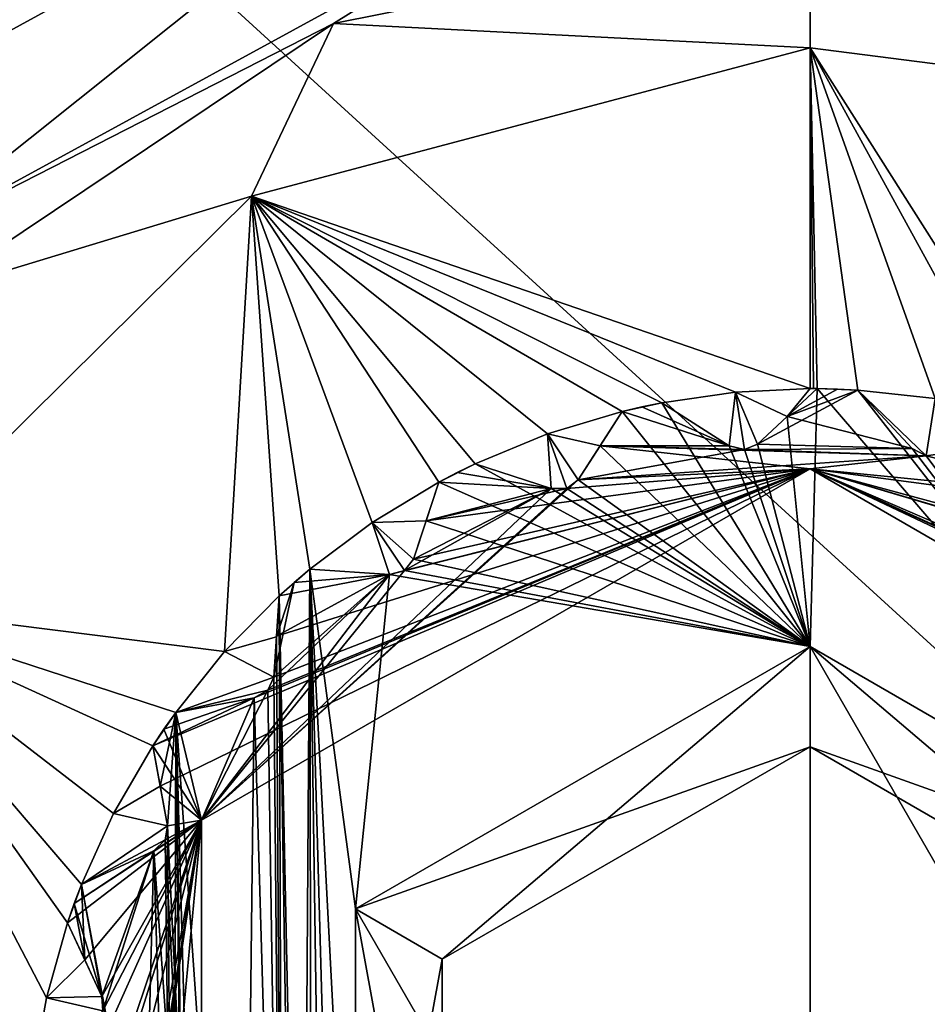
# Model space of a CAD drawing. Header units: metres. Extents: x -205 to 205, y -82 to 82.
# Tile 72 of 256: x -98.44 to -93.92, y -35.67 to -30.76. Entities that reach past the tile are written whole.
import ezdxf

# ---------------------------------------------------------------- set-up
doc = ezdxf.new("R2010")
doc.units = ezdxf.units.M
doc.layers.add('solid_PRT0003', color=7, linetype='CONTINUOUS')

msp = doc.modelspace()

# ---------------------------------------------------------------- linework, layer by layer
at = {"layer": 'solid_PRT0003'}
for points in [[(-200, -75), (-200, 75), (0, 75)], [(0, -75), (-200, -75), (0, 75)], [(-173.501572, -37.4888, 108.5), (-88.490875, 37.499069, 108.5), (-173.490875, 37.5112, 108.5)], [(-173.501572, -37.4888, 108.5), (-88.501579, -37.500927, 108.5), (-88.490875, 37.499069, 108.5)], [(-89.929092, -37.500725, 108.410858), (-172.074066, -37.489002, 108.410858), (-172.063354, 37.510998, 108.410858)], [(-89.918396, 37.499275, 108.410858), (-89.929092, -37.500725, 108.410858), (-172.063354, 37.510998, 108.410858)], [(-99.593285, -31.421883, 6), (-96.035675, -29.474327, 6), (-100.999123, -20.299145, 6)], [(-99.08799, -31.912207, 6.289814), (-96.035675, -29.474327, 6), (-99.593285, -31.421883, 6)], [(-99.08799, -31.912207, 6.289814), (-95.880768, -30.161108, 6.289814), (-96.035675, -29.474327, 6)], [(-99.08799, -31.912207, 6.289814), (-96.874199, -30.781435, 6.991273), (-95.880768, -30.161108, 6.289814)], [(-95.880768, -30.161108, 6.289814), (-96.874199, -30.781435, 6.991273), (-94.500549, -30.308723, 6.991273)], [(-94.500549, -30.308723, 6.991273), (-96.874199, -30.781435, 6.991273), (-94.500633, -30.902225, 75)], [(-94.500549, -30.308723, 6.991273), (-94.500633, -30.902225, 75), (-93.087868, -31.083652, 75)], [(-93.402489, -30.407034, 6.991273), (-94.500549, -30.308723, 6.991273), (-93.087868, -31.083652, 75)], [(-99.08799, -31.912207, 6.289814), (-98.885254, -32.12801, 6.991273), (-96.874199, -30.781435, 6.991273)], [(-96.874199, -30.781435, 6.991273), (-98.885254, -32.12801, 6.991273), (-97.28331, -31.642393, 75)], [(-96.874199, -30.781435, 6.991273), (-97.28331, -31.642393, 75), (-94.500633, -30.902225, 75)], [(-94.500877, -32.600071, 75), (-94.500633, -30.902225, 75), (-97.28331, -31.642393, 75)], [(-94.483475, -32.600113, 75), (-94.500633, -30.902225, 75), (-94.500877, -32.600071, 75)], [(-93.302948, -32.788788, 75), (-93.087868, -31.083652, 75), (-94.500633, -30.902225, 75)], [(-93.49733, -32.731548, 75), (-93.302948, -32.788788, 75), (-94.500633, -30.902225, 75)], [(-93.87735, -32.65033, 75), (-93.49733, -32.731548, 75), (-94.500633, -30.902225, 75)], [(-94.263565, -32.607334, 75), (-93.87735, -32.65033, 75), (-94.500633, -30.902225, 75)], [(-94.466072, -32.600231, 75), (-94.263565, -32.607334, 75), (-94.500633, -30.902225, 75)], [(-94.483475, -32.600113, 75), (-94.466072, -32.600231, 75), (-94.500633, -30.902225, 75)], [(-97.41748, -33.910343, 75), (-97.28331, -31.642393, 75), (-99.330193, -33.668289, 75)], [(-98.885254, -32.12801, 6.991273), (-99.330193, -33.668289, 75), (-97.28331, -31.642393, 75)], [(-97.41748, -33.910343, 75), (-97.145279, -33.633003, 75), (-97.28331, -31.642393, 75)], [(-95.809174, -32.825863, 75), (-95.437035, -32.713959, 75), (-97.28331, -31.642393, 75)], [(-95.23912, -32.670475, 75), (-97.28331, -31.642393, 75), (-95.437035, -32.713959, 75)], [(-96.168327, -32.974243, 75), (-95.809174, -32.825863, 75), (-97.28331, -31.642393, 75)], [(-96.349205, -33.065578, 75), (-96.168327, -32.974243, 75), (-97.28331, -31.642393, 75)], [(-96.681824, -33.266518, 75), (-96.349205, -33.065578, 75), (-97.28331, -31.642393, 75)], [(-96.992798, -33.499554, 75), (-96.681824, -33.266518, 75), (-97.28331, -31.642393, 75)], [(-97.145279, -33.633003, 75), (-96.992798, -33.499554, 75), (-97.28331, -31.642393, 75)], [(-94.871674, -32.617687, 75), (-94.500877, -32.600071, 75), (-97.28331, -31.642393, 75)], [(-95.23912, -32.670475, 75), (-94.871674, -32.617687, 75), (-97.28331, -31.642393, 75)], [(-94.871674, -32.617687, 6), (-94.871674, -32.617687, 75), (-95.23912, -32.670475, 75)], [(-95.23912, -32.670475, 55), (-94.871674, -32.617687, 6), (-95.23912, -32.670475, 75)], [(-94.903763, -32.885014, 6), (-94.871674, -32.617687, 6), (-95.23912, -32.670475, 6)], [(-95.23912, -32.670475, 26), (-95.23912, -32.670475, 6), (-94.871674, -32.617687, 6)], [(-95.23912, -32.670475, 26), (-94.871674, -32.617687, 6), (-95.23912, -32.670475, 55)], [(-94.903763, -32.885014, 6), (-94.828056, -32.903404, 6), (-94.871674, -32.617687, 6)], [(-94.500877, -32.600071, 6), (-94.500877, -32.600071, 75), (-94.871674, -32.617687, 75)], [(-94.500877, -32.600071, 6), (-94.871674, -32.617687, 75), (-94.871674, -32.617687, 6)], [(-94.615303, -32.739353, 6), (-94.500877, -32.600071, 6), (-94.871674, -32.617687, 6)], [(-94.762154, -32.876255, 6), (-94.615303, -32.739353, 6), (-94.871674, -32.617687, 6)], [(-94.828056, -32.903404, 6), (-94.762154, -32.876255, 6), (-94.871674, -32.617687, 6)], [(-94.466072, -32.600231, 55), (-94.762184, -32.876282, 75), (-94.615318, -32.739372, 75)], [(-94.615303, -32.739353, 55), (-94.762184, -32.876282, 75), (-94.466072, -32.600231, 55)], [(-94.762184, -32.876282, 26), (-94.466072, -32.600231, 6), (-94.615303, -32.739353, 6)], [(-94.615318, -32.739372, 26), (-94.466072, -32.600231, 6), (-94.762184, -32.876282, 26)], [(-94.263565, -32.607334, 26), (-94.615318, -32.739372, 26), (-94.762184, -32.876282, 26)], [(-93.992096, -32.898529, 26), (-94.263565, -32.607334, 26), (-94.762184, -32.876282, 26)], [(-94.466072, -32.600231, 75), (-94.615318, -32.739372, 75), (-94.50106, -33.885178, 75)], [(-94.466072, -32.600231, 55), (-94.615318, -32.739372, 75), (-94.466072, -32.600231, 75)], [(-94.466072, -32.600231, 26), (-94.466072, -32.600231, 6), (-94.615318, -32.739372, 26)], [(-94.364769, -32.602467, 26), (-94.466072, -32.600231, 26), (-94.615318, -32.739372, 26)], [(-94.263565, -32.607334, 26), (-94.364769, -32.602467, 26), (-94.615318, -32.739372, 26)], [(-94.615303, -32.739353, 6), (-94.466072, -32.600231, 6), (-94.500877, -32.600071, 6)], [(-94.615303, -32.739353, 55), (-94.466072, -32.600231, 55), (-94.263565, -32.607334, 55)], [(-94.615303, -32.739353, 55), (-94.263565, -32.607334, 55), (-93.992096, -32.898529, 55)], [(-94.466072, -32.600231, 75), (-94.50106, -33.885178, 75), (-92.236679, -35.192966, 75)], [(-94.500877, -32.600071, 75), (-94.483475, -32.600113, 6), (-94.466072, -32.600231, 26)], [(-94.483475, -32.600113, 6), (-94.500877, -32.600071, 75), (-94.500877, -32.600071, 6)], [(-94.500877, -32.600071, 75), (-94.466072, -32.600231, 26), (-94.466072, -32.600231, 55)], [(-94.466072, -32.600231, 55), (-94.483475, -32.600113, 75), (-94.500877, -32.600071, 75)], [(-94.466072, -32.600231, 6), (-94.483475, -32.600113, 6), (-94.500877, -32.600071, 6)], [(-94.466072, -32.600231, 55), (-94.466072, -32.600231, 75), (-94.483475, -32.600113, 75)], [(-94.483475, -32.600113, 6), (-94.466072, -32.600231, 6), (-94.466072, -32.600231, 26)], [(-94.466072, -32.600231, 75), (-92.236679, -35.192966, 75), (-94.263565, -32.607334, 75)], [(-94.466072, -32.600231, 55), (-94.364769, -32.602467, 55), (-94.263565, -32.607334, 55)], [(-94.364769, -32.602467, 26), (-94.364769, -32.602467, 55), (-94.466072, -32.600231, 55)], [(-94.364769, -32.602467, 26), (-94.466072, -32.600231, 55), (-94.466072, -32.600231, 26)], [(-94.263565, -32.607334, 26), (-94.263565, -32.607334, 55), (-94.364769, -32.602467, 55)], [(-94.263565, -32.607334, 26), (-94.364769, -32.602467, 55), (-94.364769, -32.602467, 26)], [(-93.87735, -32.65033, 6), (-93.87735, -32.65033, 75), (-94.263565, -32.607334, 75)], [(-92.236679, -35.192966, 75), (-93.992096, -32.898529, 75), (-94.263565, -32.607334, 75)], [(-93.992096, -32.898529, 55), (-94.263565, -32.607334, 75), (-93.992096, -32.898529, 75)], [(-94.263565, -32.607334, 55), (-93.87735, -32.65033, 6), (-94.263565, -32.607334, 75)], [(-94.263565, -32.607334, 55), (-94.263565, -32.607334, 75), (-93.992096, -32.898529, 55)], [(-93.923347, -32.935173, 6), (-94.263565, -32.607334, 6), (-93.992096, -32.898529, 6)], [(-94.263565, -32.607334, 26), (-93.992096, -32.898529, 6), (-94.263565, -32.607334, 6)], [(-93.992096, -32.898529, 26), (-93.992096, -32.898529, 6), (-94.263565, -32.607334, 26)], [(-93.923347, -32.935173, 6), (-93.87735, -32.65033, 6), (-94.263565, -32.607334, 6)], [(-94.263565, -32.607334, 26), (-94.263565, -32.607334, 6), (-93.87735, -32.65033, 6)], [(-94.263565, -32.607334, 26), (-93.87735, -32.65033, 6), (-94.263565, -32.607334, 55)], [(-93.923347, -32.935173, 6), (-93.852753, -32.925266, 6), (-93.87735, -32.65033, 6)], [(-95.437035, -32.713959, 55), (-95.437035, -32.713959, 75), (-95.809174, -32.825863, 75)], [(-95.437035, -32.713959, 6), (-95.809174, -32.825863, 75), (-95.809174, -32.825863, 6)], [(-95.437035, -32.713959, 26), (-95.809174, -32.825863, 75), (-95.437035, -32.713959, 6)], [(-95.437035, -32.713959, 55), (-95.809174, -32.825863, 75), (-95.437035, -32.713959, 26)], [(-95.546982, -32.885822, 6), (-95.437035, -32.713959, 6), (-95.809174, -32.825863, 6)], [(-95.437035, -32.713959, 55), (-95.65519, -33.054974, 75), (-95.546989, -32.885841, 75)], [(-95.546982, -32.885822, 55), (-95.65519, -33.054974, 75), (-95.437035, -32.713959, 55)], [(-95.65519, -33.054974, 26), (-95.437035, -32.713959, 6), (-95.546982, -32.885822, 6)], [(-95.546989, -32.885841, 26), (-95.437035, -32.713959, 6), (-95.65519, -33.054974, 26)], [(-94.50106, -33.885178, 75), (-95.437035, -32.713959, 75), (-95.546989, -32.885841, 75)], [(-95.437035, -32.713959, 55), (-95.546989, -32.885841, 75), (-95.437035, -32.713959, 75)], [(-95.546989, -32.885841, 26), (-95.437035, -32.713959, 26), (-95.437035, -32.713959, 6)], [(-95.546989, -32.885841, 26), (-94.903763, -32.885014, 26), (-95.437035, -32.713959, 26)], [(-94.903763, -32.885014, 55), (-95.546982, -32.885822, 55), (-95.437035, -32.713959, 55)], [(-95.23912, -32.670475, 75), (-95.437035, -32.713959, 75), (-94.50106, -33.885178, 75)], [(-95.437035, -32.713959, 26), (-95.23912, -32.670475, 26), (-95.338356, -32.690929, 26)], [(-94.903763, -32.885014, 26), (-95.23912, -32.670475, 26), (-95.437035, -32.713959, 26)], [(-95.437035, -32.713959, 55), (-95.437035, -32.713959, 26), (-95.338356, -32.690929, 26)], [(-95.338356, -32.690929, 55), (-95.437035, -32.713959, 55), (-95.338356, -32.690929, 26)], [(-94.903763, -32.885014, 55), (-95.437035, -32.713959, 55), (-95.338356, -32.690929, 55)], [(-95.338356, -32.690929, 55), (-95.23912, -32.670475, 26), (-95.23912, -32.670475, 55)], [(-94.903763, -32.885014, 55), (-95.338356, -32.690929, 55), (-95.23912, -32.670475, 55)], [(-95.338356, -32.690929, 55), (-95.338356, -32.690929, 26), (-95.23912, -32.670475, 26)], [(-94.903763, -32.885014, 75), (-95.23912, -32.670475, 75), (-94.50106, -33.885178, 75)], [(-94.903763, -32.885014, 55), (-95.23912, -32.670475, 75), (-94.903763, -32.885014, 75)], [(-94.903763, -32.885014, 55), (-95.23912, -32.670475, 55), (-95.23912, -32.670475, 75)], [(-95.23912, -32.670475, 26), (-94.903763, -32.885014, 6), (-95.23912, -32.670475, 6)], [(-94.903763, -32.885014, 26), (-94.903763, -32.885014, 6), (-95.23912, -32.670475, 26)], [(-94.762154, -32.876255, 55), (-94.762184, -32.876282, 75), (-94.615303, -32.739353, 55)], [(-94.762184, -32.876282, 26), (-94.615303, -32.739353, 6), (-94.762154, -32.876255, 6)], [(-94.615318, -32.739372, 75), (-94.762184, -32.876282, 75), (-94.50106, -33.885178, 75)], [(-94.762154, -32.876255, 55), (-94.615303, -32.739353, 55), (-93.992096, -32.898529, 55)], [(-95.809174, -32.825863, 6), (-95.809174, -32.825863, 75), (-96.168327, -32.974243, 75)], [(-96.168327, -32.974243, 55), (-95.809174, -32.825863, 6), (-96.168327, -32.974243, 75)], [(-95.790154, -33.09864, 6), (-95.809174, -32.825863, 6), (-96.168327, -32.974243, 6)], [(-96.168327, -32.974243, 26), (-96.168327, -32.974243, 6), (-95.809174, -32.825863, 6)], [(-96.168327, -32.974243, 55), (-96.168327, -32.974243, 26), (-95.809174, -32.825863, 6)], [(-95.655167, -33.054939, 6), (-95.546982, -32.885822, 6), (-95.809174, -32.825863, 6)], [(-95.71225, -33.09763, 6), (-95.655167, -33.054939, 6), (-95.809174, -32.825863, 6)], [(-95.790154, -33.09864, 6), (-95.71225, -33.09763, 6), (-95.809174, -32.825863, 6)], [(-95.655167, -33.054939, 55), (-95.65519, -33.054974, 75), (-95.546982, -32.885822, 55)], [(-95.65519, -33.054974, 26), (-95.546982, -32.885822, 6), (-95.655167, -33.054939, 6)], [(-94.50106, -33.885178, 75), (-95.546989, -32.885841, 75), (-95.65519, -33.054974, 75)], [(-95.546989, -32.885841, 26), (-95.65519, -33.054974, 26), (-94.828056, -32.903408, 26)], [(-95.65519, -33.054974, 26), (-93.92334, -32.935177, 26), (-94.828056, -32.903408, 26)], [(-94.500938, -33.000072, 55), (-95.655167, -33.054939, 55), (-95.546982, -32.885822, 55)], [(-95.546989, -32.885841, 26), (-94.828056, -32.903408, 26), (-94.903763, -32.885014, 26)], [(-94.903763, -32.885014, 55), (-94.828056, -32.903404, 55), (-95.546982, -32.885822, 55)], [(-94.828056, -32.903404, 55), (-93.923347, -32.935173, 55), (-95.546982, -32.885822, 55)], [(-94.500938, -33.000072, 55), (-95.546982, -32.885822, 55), (-93.923347, -32.935173, 55)], [(-94.828056, -32.903408, 75), (-94.903763, -32.885014, 75), (-94.50106, -33.885178, 75)], [(-94.903763, -32.885014, 55), (-94.903763, -32.885014, 75), (-94.828056, -32.903408, 75)], [(-94.903763, -32.885014, 55), (-94.828056, -32.903408, 75), (-94.828056, -32.903404, 55)], [(-94.828056, -32.903408, 26), (-94.828056, -32.903404, 6), (-94.903763, -32.885014, 6)], [(-94.828056, -32.903408, 26), (-94.903763, -32.885014, 6), (-94.903763, -32.885014, 26)], [(-94.828056, -32.903404, 55), (-94.762184, -32.876282, 75), (-94.762154, -32.876255, 55)], [(-94.762184, -32.876282, 26), (-94.762154, -32.876255, 6), (-94.828056, -32.903404, 6)], [(-94.828056, -32.903404, 55), (-94.762154, -32.876255, 55), (-93.992096, -32.898529, 55)], [(-94.762184, -32.876282, 75), (-94.828056, -32.903408, 75), (-94.50106, -33.885178, 75)], [(-94.828056, -32.903404, 55), (-94.828056, -32.903408, 75), (-94.762184, -32.876282, 75)], [(-94.762184, -32.876282, 26), (-94.828056, -32.903404, 6), (-94.828056, -32.903408, 26)], [(-93.992096, -32.898529, 26), (-94.762184, -32.876282, 26), (-94.828056, -32.903408, 26)], [(-94.828056, -32.903404, 55), (-93.992096, -32.898529, 55), (-93.923347, -32.935173, 55)], [(-93.92334, -32.935177, 26), (-93.992096, -32.898529, 26), (-94.828056, -32.903408, 26)], [(-92.236679, -35.192966, 75), (-93.92334, -32.935177, 75), (-93.992096, -32.898529, 75)], [(-93.992096, -32.898529, 55), (-93.992096, -32.898529, 75), (-93.92334, -32.935177, 75)], [(-93.992096, -32.898529, 55), (-93.92334, -32.935177, 75), (-93.923347, -32.935173, 55)], [(-93.92334, -32.935177, 26), (-93.923347, -32.935173, 6), (-93.992096, -32.898529, 6)], [(-93.92334, -32.935177, 26), (-93.992096, -32.898529, 6), (-93.992096, -32.898529, 26)], [(-95.65519, -33.054974, 26), (-94.500938, -33.000072, 26), (-93.92334, -32.935177, 26)], [(-94.500938, -33.000072, 55), (-93.923347, -32.935173, 55), (-93.112427, -33.138348, 55)], [(-93.112427, -33.138348, 26), (-93.92334, -32.935177, 26), (-94.500938, -33.000072, 26)], [(-93.923347, -32.935173, 55), (-93.852791, -32.925285, 75), (-93.852753, -32.925266, 55)], [(-93.852791, -32.925285, 26), (-93.852753, -32.925266, 6), (-93.923347, -32.935173, 6)], [(-93.923347, -32.935173, 55), (-93.852753, -32.925266, 55), (-93.112427, -33.138348, 55)], [(-93.923347, -32.935173, 55), (-93.92334, -32.935177, 75), (-93.852791, -32.925285, 75)], [(-93.852791, -32.925285, 26), (-93.923347, -32.935173, 6), (-93.92334, -32.935177, 26)], [(-92.236679, -35.192966, 75), (-93.852791, -32.925285, 75), (-93.92334, -32.935177, 75)], [(-93.112427, -33.138348, 26), (-93.852791, -32.925285, 26), (-93.92334, -32.935177, 26)], [(-97.737724, -34.581146, 26), (-94.500938, -33.000072, 26), (-97.77523, -34.380573, 26)], [(-97.269402, -34.140221, 26), (-97.77523, -34.380573, 26), (-94.500938, -33.000072, 26)], [(-97.737724, -34.581146, 26), (-97.532372, -34.749832, 26), (-94.500938, -33.000072, 26)], [(-97.532455, -34.749977, 55), (-95.655167, -33.054939, 55), (-94.500938, -33.000072, 55)], [(-97.532372, -34.749832, 26), (-97.532455, -34.749977, 55), (-94.500938, -33.000072, 55)], [(-97.532372, -34.749832, 26), (-94.500938, -33.000072, 55), (-94.500938, -33.000072, 26)], [(-97.201622, -34.101803, 26), (-97.269402, -34.140221, 26), (-94.500938, -33.000072, 26)], [(-97.172165, -34.036934, 26), (-97.201622, -34.101803, 26), (-94.500938, -33.000072, 26)], [(-97.158646, -33.833813, 26), (-97.172165, -34.036934, 26), (-94.500938, -33.000072, 26)], [(-96.595566, -33.525993, 26), (-97.158646, -33.833813, 26), (-94.500938, -33.000072, 26)], [(-96.520363, -33.505642, 26), (-96.595566, -33.525993, 26), (-94.500938, -33.000072, 26)], [(-96.4757, -33.450134, 26), (-96.520363, -33.505642, 26), (-94.500938, -33.000072, 26)], [(-96.412964, -33.259411, 26), (-96.4757, -33.450134, 26), (-94.500938, -33.000072, 26)], [(-95.71225, -33.09763, 26), (-96.412964, -33.259411, 26), (-94.500938, -33.000072, 26)], [(-94.50106, -33.885178, 75), (-96.168327, -32.974243, 75), (-96.349205, -33.065578, 75)], [(-96.349205, -33.065578, 26), (-96.168327, -32.974243, 26), (-96.259361, -33.018738, 26)], [(-95.790154, -33.09864, 26), (-96.168327, -32.974243, 26), (-96.349205, -33.065578, 26)], [(-96.259361, -33.018738, 55), (-96.259361, -33.018738, 26), (-96.168327, -32.974243, 26)], [(-96.168327, -32.974243, 55), (-96.259361, -33.018738, 55), (-96.168327, -32.974243, 26)], [(-95.790154, -33.09864, 55), (-96.259361, -33.018738, 55), (-96.168327, -32.974243, 55)], [(-94.50106, -33.885178, 75), (-95.790154, -33.09864, 75), (-96.168327, -32.974243, 75)], [(-95.790154, -33.09864, 55), (-96.168327, -32.974243, 75), (-95.790154, -33.09864, 75)], [(-95.790154, -33.09864, 55), (-96.168327, -32.974243, 55), (-96.168327, -32.974243, 75)], [(-96.168327, -32.974243, 26), (-95.790154, -33.09864, 6), (-96.168327, -32.974243, 6)], [(-95.790154, -33.09864, 26), (-95.790154, -33.09864, 6), (-96.168327, -32.974243, 26)], [(-95.65519, -33.054974, 26), (-95.71225, -33.09763, 26), (-94.500938, -33.000072, 26)], [(-94.500938, -33.000072, 55), (-91.581444, -34.338203, 55), (-91.087227, -34.615082, 55)], [(-91.470001, -34.750698, 55), (-94.500938, -33.000072, 55), (-91.087227, -34.615082, 55)], [(-94.500938, -33.000072, 55), (-91.639687, -34.297104, 55), (-91.581444, -34.338203, 55)], [(-94.500938, -33.000072, 55), (-91.664719, -34.223328, 55), (-91.639687, -34.297104, 55)], [(-94.500938, -33.000072, 55), (-92.210815, -33.679951, 55), (-91.664719, -34.223328, 55)], [(-94.500938, -33.000072, 55), (-92.277451, -33.654625, 55), (-92.210815, -33.679951, 55)], [(-94.500938, -33.000072, 55), (-92.320038, -33.589394, 55), (-92.277451, -33.654625, 55)], [(-94.500938, -33.000072, 55), (-93.054947, -33.190937, 55), (-92.320038, -33.589394, 55)], [(-94.500938, -33.000072, 55), (-93.112427, -33.138348, 55), (-93.054947, -33.190937, 55)], [(-94.500938, -33.000072, 26), (-94.500938, -33.000072, 55), (-91.470001, -34.750698, 55)], [(-91.469917, -34.750843, 26), (-94.500938, -33.000072, 26), (-91.470001, -34.750698, 55)], [(-93.112427, -33.138348, 26), (-94.500938, -33.000072, 26), (-91.469917, -34.750843, 26)], [(-97.532455, -34.749977, 55), (-95.71225, -33.09763, 55), (-95.655167, -33.054939, 55)], [(-96.349205, -33.065578, 55), (-96.349205, -33.065578, 26), (-96.259361, -33.018738, 26)], [(-96.259361, -33.018738, 55), (-96.349205, -33.065578, 55), (-96.259361, -33.018738, 26)], [(-95.790154, -33.09864, 55), (-96.349205, -33.065578, 55), (-96.259361, -33.018738, 55)], [(-95.71225, -33.09763, 55), (-95.65519, -33.054974, 75), (-95.655167, -33.054939, 55)], [(-95.65519, -33.054974, 26), (-95.655167, -33.054939, 6), (-95.71225, -33.09763, 6)], [(-94.50106, -33.885178, 75), (-95.65519, -33.054974, 75), (-95.71225, -33.09763, 75)], [(-95.71225, -33.09763, 55), (-95.71225, -33.09763, 75), (-95.65519, -33.054974, 75)], [(-95.65519, -33.054974, 26), (-95.71225, -33.09763, 6), (-95.71225, -33.09763, 26)], [(-97.532455, -34.749977, 55), (-95.790154, -33.09864, 55), (-95.71225, -33.09763, 55)], [(-97.532455, -34.749977, 55), (-96.520363, -33.505642, 55), (-95.790154, -33.09864, 55)], [(-96.349205, -33.065578, 55), (-96.349205, -33.065578, 75), (-96.681824, -33.266518, 75)], [(-96.349205, -33.065578, 6), (-96.681824, -33.266518, 75), (-96.681824, -33.266518, 6)], [(-96.349205, -33.065578, 26), (-96.681824, -33.266518, 75), (-96.349205, -33.065578, 6)], [(-96.349205, -33.065578, 55), (-96.681824, -33.266518, 75), (-96.349205, -33.065578, 26)], [(-96.412956, -33.259388, 6), (-96.349205, -33.065578, 6), (-96.681824, -33.266518, 6)], [(-96.520363, -33.505642, 55), (-96.475693, -33.450096, 55), (-95.790154, -33.09864, 55)], [(-96.349205, -33.065578, 55), (-96.4757, -33.450134, 75), (-96.412964, -33.259411, 75)], [(-96.412956, -33.259388, 55), (-96.4757, -33.450134, 75), (-96.349205, -33.065578, 55)], [(-96.4757, -33.450134, 26), (-96.349205, -33.065578, 6), (-96.412956, -33.259388, 6)], [(-96.412964, -33.259411, 26), (-96.349205, -33.065578, 6), (-96.4757, -33.450134, 26)], [(-96.475693, -33.450096, 55), (-96.412956, -33.259388, 55), (-95.790154, -33.09864, 55)], [(-94.50106, -33.885178, 75), (-96.349205, -33.065578, 75), (-96.412964, -33.259411, 75)], [(-96.349205, -33.065578, 55), (-96.412964, -33.259411, 75), (-96.349205, -33.065578, 75)], [(-96.412964, -33.259411, 26), (-96.349205, -33.065578, 26), (-96.349205, -33.065578, 6)], [(-95.790154, -33.09864, 26), (-96.349205, -33.065578, 26), (-96.412964, -33.259411, 26)], [(-95.71225, -33.09763, 26), (-95.790154, -33.09864, 26), (-96.412964, -33.259411, 26)], [(-96.412956, -33.259388, 55), (-96.349205, -33.065578, 55), (-95.790154, -33.09864, 55)], [(-94.50106, -33.885178, 75), (-95.71225, -33.09763, 75), (-95.790154, -33.09864, 75)], [(-95.790154, -33.09864, 55), (-95.790154, -33.09864, 75), (-95.71225, -33.09763, 75)], [(-95.790154, -33.09864, 55), (-95.71225, -33.09763, 75), (-95.71225, -33.09763, 55)], [(-95.71225, -33.09763, 26), (-95.71225, -33.09763, 6), (-95.790154, -33.09864, 6)], [(-95.71225, -33.09763, 26), (-95.790154, -33.09864, 6), (-95.790154, -33.09864, 26)], [(-96.681824, -33.266518, 6), (-96.681824, -33.266518, 75), (-96.992798, -33.499554, 75)], [(-96.992798, -33.499554, 55), (-96.681824, -33.266518, 6), (-96.992798, -33.499554, 75)], [(-96.595566, -33.525993, 6), (-96.681824, -33.266518, 6), (-96.992798, -33.499554, 6)], [(-96.992798, -33.499554, 26), (-96.992798, -33.499554, 6), (-96.681824, -33.266518, 6)], [(-96.992798, -33.499554, 55), (-96.992798, -33.499554, 26), (-96.681824, -33.266518, 6)], [(-96.475693, -33.450096, 6), (-96.412956, -33.259388, 6), (-96.681824, -33.266518, 6)], [(-96.520363, -33.505642, 6), (-96.475693, -33.450096, 6), (-96.681824, -33.266518, 6)], [(-96.595566, -33.525993, 6), (-96.520363, -33.505642, 6), (-96.681824, -33.266518, 6)], [(-96.475693, -33.450096, 55), (-96.4757, -33.450134, 75), (-96.412956, -33.259388, 55)], [(-96.4757, -33.450134, 26), (-96.412956, -33.259388, 6), (-96.475693, -33.450096, 6)], [(-94.50106, -33.885178, 75), (-96.412964, -33.259411, 75), (-96.4757, -33.450134, 75)], [(-96.520363, -33.505642, 55), (-96.4757, -33.450134, 75), (-96.475693, -33.450096, 55)], [(-96.4757, -33.450134, 26), (-96.475693, -33.450096, 6), (-96.520363, -33.505642, 6)], [(-94.50106, -33.885178, 75), (-96.4757, -33.450134, 75), (-96.520363, -33.505642, 75)], [(-96.520363, -33.505642, 55), (-96.520363, -33.505642, 75), (-96.4757, -33.450134, 75)], [(-96.4757, -33.450134, 26), (-96.520363, -33.505642, 6), (-96.520363, -33.505642, 26)], [(-97.030434, -39.114395, 75), (-96.992798, -33.499554, 75), (-97.145279, -33.633003, 75)], [(-97.069908, -33.565289, 55), (-97.069908, -33.565289, 26), (-96.992798, -33.499554, 26)], [(-96.595566, -33.525993, 26), (-96.992798, -33.499554, 26), (-97.069908, -33.565289, 26)], [(-96.992798, -33.499554, 55), (-97.069908, -33.565289, 55), (-96.992798, -33.499554, 26)], [(-96.595566, -33.525993, 55), (-97.069908, -33.565289, 55), (-96.992798, -33.499554, 55)], [(-97.030434, -39.114395, 75), (-96.981972, -39.509548, 75), (-96.992798, -33.499554, 75)], [(-96.981972, -39.509548, 75), (-96.888588, -40.722324, 75), (-96.992798, -33.499554, 75)], [(-96.822311, -39.634323, 75), (-96.992798, -33.499554, 75), (-96.888588, -40.722324, 75)], [(-96.765823, -35.192318, 75), (-96.595566, -33.525993, 75), (-96.992798, -33.499554, 75)], [(-96.595566, -33.525993, 55), (-96.992798, -33.499554, 75), (-96.595566, -33.525993, 75)], [(-96.766197, -37.807178, 75), (-96.992798, -33.499554, 75), (-96.822311, -39.634323, 75)], [(-96.766197, -37.807178, 75), (-96.765823, -35.192318, 75), (-96.992798, -33.499554, 75)], [(-96.595566, -33.525993, 55), (-96.992798, -33.499554, 55), (-96.992798, -33.499554, 75)], [(-96.992798, -33.499554, 26), (-96.595566, -33.525993, 6), (-96.992798, -33.499554, 6)], [(-96.595566, -33.525993, 26), (-96.595566, -33.525993, 6), (-96.992798, -33.499554, 26)], [(-97.532455, -34.749977, 55), (-96.595566, -33.525993, 55), (-96.520363, -33.505642, 55)], [(-97.532455, -34.749977, 55), (-97.201622, -34.101807, 55), (-96.595566, -33.525993, 55)], [(-97.201622, -34.101807, 55), (-97.172165, -34.036896, 55), (-96.595566, -33.525993, 55)], [(-97.172165, -34.036896, 55), (-97.069908, -33.565289, 55), (-96.595566, -33.525993, 55)], [(-96.595566, -33.525993, 26), (-97.145279, -33.633003, 26), (-97.158646, -33.833813, 26)], [(-96.595566, -33.525993, 26), (-97.069908, -33.565289, 26), (-97.145279, -33.633003, 26)], [(-96.765823, -35.192318, 75), (-94.50106, -33.885178, 75), (-96.595566, -33.525993, 75)], [(-94.50106, -33.885178, 75), (-96.520363, -33.505642, 75), (-96.595566, -33.525993, 75)], [(-96.595566, -33.525993, 55), (-96.595566, -33.525993, 75), (-96.520363, -33.505642, 75)], [(-96.595566, -33.525993, 55), (-96.520363, -33.505642, 75), (-96.520363, -33.505642, 55)], [(-96.520363, -33.505642, 26), (-96.520363, -33.505642, 6), (-96.595566, -33.525993, 6)], [(-96.520363, -33.505642, 26), (-96.595566, -33.525993, 6), (-96.595566, -33.525993, 26)], [(-97.172165, -34.036896, 55), (-97.158829, -33.836575, 55), (-97.069908, -33.565289, 55)], [(-97.158829, -33.836575, 55), (-97.145279, -33.633003, 55), (-97.069908, -33.565289, 55)], [(-97.145279, -33.633003, 55), (-97.145279, -33.633003, 26), (-97.069908, -33.565289, 26)], [(-97.069908, -33.565289, 55), (-97.145279, -33.633003, 55), (-97.069908, -33.565289, 26)], [(-97.145279, -33.633003, 55), (-97.145279, -33.633003, 75), (-97.41748, -33.910343, 75)], [(-97.145279, -33.633003, 6), (-97.41748, -33.910343, 75), (-97.41748, -33.910343, 6)], [(-97.145279, -33.633003, 26), (-97.41748, -33.910343, 75), (-97.145279, -33.633003, 6)], [(-97.145279, -33.633003, 55), (-97.41748, -33.910343, 75), (-97.145279, -33.633003, 26)], [(-97.158829, -33.836575, 6), (-97.145279, -33.633003, 6), (-97.41748, -33.910343, 6)], [(-97.145279, -33.633003, 55), (-97.172165, -34.036934, 75), (-97.158646, -33.833813, 75)], [(-97.158829, -33.836575, 55), (-97.172165, -34.036934, 75), (-97.145279, -33.633003, 55)], [(-97.172165, -34.036934, 26), (-97.145279, -33.633003, 6), (-97.158829, -33.836575, 6)], [(-97.158646, -33.833813, 26), (-97.145279, -33.633003, 6), (-97.172165, -34.036934, 26)], [(-97.127411, -39.010872, 75), (-97.145279, -33.633003, 75), (-97.158646, -33.833813, 75)], [(-97.145279, -33.633003, 55), (-97.158646, -33.833813, 75), (-97.145279, -33.633003, 75)], [(-97.158646, -33.833813, 26), (-97.145279, -33.633003, 26), (-97.145279, -33.633003, 6)], [(-97.064514, -39.044338, 75), (-97.030434, -39.114395, 75), (-97.145279, -33.633003, 75)], [(-97.127411, -39.010872, 75), (-97.064514, -39.044338, 75), (-97.145279, -33.633003, 75)], [(-98.399925, -36.60841, 75), (-99.330193, -33.668289, 75), (-99.259232, -39.734886, 75)], [(-97.660728, -34.213398, 75), (-97.41748, -33.910343, 75), (-99.330193, -33.668289, 75)], [(-97.77523, -34.380573, 75), (-97.660728, -34.213398, 75), (-99.330193, -33.668289, 75)], [(-97.969902, -34.716896, 75), (-97.77523, -34.380573, 75), (-99.330193, -33.668289, 75)], [(-98.130142, -35.070919, 75), (-97.969902, -34.716896, 75), (-99.330193, -33.668289, 75)], [(-98.199478, -35.261322, 75), (-98.130142, -35.070919, 75), (-99.330193, -33.668289, 75)], [(-98.30439, -35.63549, 75), (-98.199478, -35.261322, 75), (-99.330193, -33.668289, 75)], [(-98.371559, -36.018242, 75), (-98.30439, -35.63549, 75), (-99.330193, -33.668289, 75)], [(-98.391357, -36.219906, 75), (-98.371559, -36.018242, 75), (-99.330193, -33.668289, 75)], [(-98.399925, -36.60841, 75), (-98.391357, -36.219906, 75), (-99.330193, -33.668289, 75)], [(-97.172165, -34.036896, 6), (-97.158829, -33.836575, 6), (-97.41748, -33.910343, 6)], [(-97.127411, -39.010872, 75), (-97.158646, -33.833813, 75), (-97.172165, -34.036934, 75)], [(-97.172165, -34.036896, 55), (-97.172165, -34.036934, 75), (-97.158829, -33.836575, 55)], [(-97.172165, -34.036934, 26), (-97.158829, -33.836575, 6), (-97.172165, -34.036896, 6)], [(-94.501137, -34.385071, 74.500084), (-94.50106, -33.885178, 75), (-96.765823, -35.192318, 75)], [(-96.765823, -35.192318, 6), (-94.501808, -39.114967, 6), (-94.50106, -33.885178, 6)], [(-96.332924, -35.442307, 6.499915), (-96.765823, -35.192318, 6), (-94.50106, -33.885178, 6)], [(-94.501137, -34.385071, 6.499915), (-96.332924, -35.442307, 6.499915), (-94.50106, -33.885178, 6)], [(-94.501808, -39.114967, 6), (-92.237053, -37.807827, 6), (-94.50106, -33.885178, 6)], [(-92.66964, -35.442829, 74.500084), (-94.50106, -33.885178, 75), (-94.501137, -34.385071, 74.500084)], [(-94.501137, -34.385071, 6.499915), (-94.50106, -33.885178, 6), (-92.236679, -35.192966, 6)], [(-92.66964, -35.442829, 74.500084), (-92.236679, -35.192966, 75), (-94.50106, -33.885178, 75)], [(-92.237053, -37.807827, 6), (-92.236679, -35.192966, 6), (-94.50106, -33.885178, 6)], [(-97.41748, -33.910343, 6), (-97.41748, -33.910343, 75), (-97.660728, -34.213398, 75)], [(-97.660728, -34.213398, 55), (-97.41748, -33.910343, 6), (-97.660728, -34.213398, 75)], [(-97.172165, -34.036896, 6), (-97.41748, -33.910343, 6), (-97.660728, -34.213398, 6)], [(-97.660728, -34.213398, 26), (-97.660728, -34.213398, 6), (-97.41748, -33.910343, 6)], [(-97.660728, -34.213398, 55), (-97.660728, -34.213398, 26), (-97.41748, -33.910343, 6)], [(-97.201622, -34.101807, 6), (-97.172165, -34.036896, 6), (-97.660728, -34.213398, 6)], [(-97.201622, -34.101807, 55), (-97.172165, -34.036934, 75), (-97.172165, -34.036896, 55)], [(-97.172165, -34.036934, 26), (-97.172165, -34.036896, 6), (-97.201622, -34.101807, 6)], [(-97.127411, -39.010872, 75), (-97.172165, -34.036934, 75), (-97.201622, -34.101803, 75)], [(-97.201622, -34.101807, 55), (-97.201622, -34.101803, 75), (-97.172165, -34.036934, 75)], [(-97.172165, -34.036934, 26), (-97.201622, -34.101807, 6), (-97.201622, -34.101803, 26)], [(-97.269402, -34.140221, 6), (-97.201622, -34.101807, 6), (-97.660728, -34.213398, 6)], [(-97.532455, -34.749977, 55), (-97.269402, -34.140221, 55), (-97.201622, -34.101807, 55)], [(-97.127411, -39.010872, 75), (-97.201622, -34.101803, 75), (-97.269402, -34.140221, 75)], [(-97.269402, -34.140221, 55), (-97.269402, -34.140221, 75), (-97.201622, -34.101803, 75)], [(-97.269402, -34.140221, 55), (-97.201622, -34.101803, 75), (-97.201622, -34.101807, 55)], [(-97.201622, -34.101803, 26), (-97.201622, -34.101807, 6), (-97.269402, -34.140221, 6)], [(-97.201622, -34.101803, 26), (-97.269402, -34.140221, 6), (-97.269402, -34.140221, 26)], [(-97.269402, -34.140221, 26), (-97.719063, -34.296242, 26), (-97.77523, -34.380573, 26)], [(-97.269402, -34.140221, 26), (-97.660728, -34.213398, 26), (-97.719063, -34.296242, 26)], [(-97.326515, -38.984985, 75), (-97.269402, -34.140221, 75), (-97.660728, -34.213398, 75)], [(-97.269402, -34.140221, 55), (-97.660728, -34.213398, 75), (-97.269402, -34.140221, 75)], [(-97.269402, -34.140221, 55), (-97.660728, -34.213398, 55), (-97.660728, -34.213398, 75)], [(-97.660728, -34.213398, 26), (-97.269402, -34.140221, 6), (-97.660728, -34.213398, 6)], [(-97.269402, -34.140221, 26), (-97.269402, -34.140221, 6), (-97.660728, -34.213398, 26)], [(-97.532455, -34.749977, 55), (-97.660728, -34.213398, 55), (-97.269402, -34.140221, 55)], [(-97.326515, -38.984985, 75), (-97.127411, -39.010872, 75), (-97.269402, -34.140221, 75)], [(-97.737724, -34.581146, 75), (-97.660728, -34.213398, 75), (-97.77523, -34.380573, 75)], [(-97.737724, -34.581146, 75), (-97.700821, -34.778503, 75), (-97.660728, -34.213398, 75)], [(-97.719063, -34.296242, 55), (-97.719063, -34.296242, 26), (-97.660728, -34.213398, 26)], [(-97.660728, -34.213398, 55), (-97.719063, -34.296242, 55), (-97.660728, -34.213398, 26)], [(-97.532455, -34.749977, 55), (-97.719063, -34.296242, 55), (-97.660728, -34.213398, 55)], [(-97.669319, -38.278938, 75), (-97.660728, -34.213398, 75), (-97.700821, -34.778503, 75)], [(-97.669319, -38.278938, 75), (-97.61673, -38.326992, 75), (-97.660728, -34.213398, 75)], [(-97.61673, -38.326992, 75), (-97.601135, -38.403328, 75), (-97.660728, -34.213398, 75)], [(-97.528854, -38.958675, 75), (-97.660728, -34.213398, 75), (-97.601135, -38.403328, 75)], [(-97.326515, -38.984985, 75), (-97.660728, -34.213398, 75), (-97.528854, -38.958675, 75)], [(-97.77523, -34.380573, 55), (-97.77523, -34.380573, 26), (-97.719063, -34.296242, 26)], [(-97.719063, -34.296242, 55), (-97.77523, -34.380573, 55), (-97.719063, -34.296242, 26)], [(-97.532455, -34.749977, 55), (-97.77523, -34.380573, 55), (-97.719063, -34.296242, 55)], [(-97.77523, -34.380573, 55), (-97.77523, -34.380573, 75), (-97.969902, -34.716896, 75)], [(-97.77523, -34.380573, 6), (-97.969902, -34.716896, 75), (-97.969902, -34.716896, 6)], [(-97.77523, -34.380573, 26), (-97.969902, -34.716896, 75), (-97.77523, -34.380573, 6)], [(-97.77523, -34.380573, 55), (-97.969902, -34.716896, 75), (-97.77523, -34.380573, 26)], [(-97.737724, -34.581123, 6), (-97.77523, -34.380573, 6), (-97.969902, -34.716896, 6)], [(-97.77523, -34.380573, 55), (-97.737724, -34.581146, 75), (-97.77523, -34.380573, 75)], [(-97.77523, -34.380573, 55), (-97.700821, -34.778503, 75), (-97.737724, -34.581146, 75)], [(-97.737724, -34.581123, 55), (-97.700821, -34.778503, 75), (-97.77523, -34.380573, 55)], [(-97.700821, -34.778503, 26), (-97.77523, -34.380573, 6), (-97.737724, -34.581123, 6)], [(-97.737724, -34.581146, 26), (-97.77523, -34.380573, 26), (-97.77523, -34.380573, 6)], [(-97.737724, -34.581146, 26), (-97.77523, -34.380573, 6), (-97.700821, -34.778503, 26)], [(-97.532455, -34.749977, 55), (-97.737724, -34.581123, 55), (-97.77523, -34.380573, 55)], [(-96.332924, -35.442307, 74.500084), (-94.501137, -34.385071, 74.500084), (-96.765823, -35.192318, 75)], [(-96.332924, -35.442307, 74.500084), (-96.332924, -35.442307, 6.499915), (-94.501137, -34.385071, 6.499915)], [(-96.332924, -35.442307, 74.500084), (-94.501137, -34.385071, 6.499915), (-94.501137, -34.385071, 74.500084)], [(-92.66964, -35.442829, 6.499915), (-94.501137, -34.385071, 6.499915), (-92.236679, -35.192966, 6)], [(-94.501137, -34.385071, 74.500084), (-94.501137, -34.385071, 6.499915), (-92.66964, -35.442829, 6.499915)], [(-92.66964, -35.442829, 74.500084), (-94.501137, -34.385071, 74.500084), (-92.66964, -35.442829, 6.499915)], [(-97.700829, -34.778465, 6), (-97.737724, -34.581123, 6), (-97.969902, -34.716896, 6)], [(-97.700829, -34.778465, 55), (-97.700821, -34.778503, 75), (-97.737724, -34.581123, 55)], [(-97.700821, -34.778503, 26), (-97.737724, -34.581123, 6), (-97.700829, -34.778465, 6)], [(-97.532455, -34.749977, 55), (-97.700829, -34.778465, 55), (-97.737724, -34.581123, 55)], [(-97.737724, -34.581146, 26), (-97.700821, -34.778503, 26), (-97.532372, -34.749832, 26)], [(-97.969902, -34.716896, 6), (-97.969902, -34.716896, 75), (-98.130142, -35.070919, 75)], [(-98.130142, -35.070919, 55), (-97.969902, -34.716896, 6), (-98.130142, -35.070919, 75)], [(-97.700829, -34.778465, 6), (-97.969902, -34.716896, 6), (-98.130142, -35.070919, 6)], [(-98.130142, -35.070919, 26), (-98.130142, -35.070919, 6), (-97.969902, -34.716896, 6)], [(-98.130142, -35.070919, 55), (-98.130142, -35.070919, 26), (-97.969902, -34.716896, 6)], [(-98.261864, -36.377598, 26), (-98.134445, -36.532764, 26), (-97.532372, -34.749832, 26)], [(-98.022995, -35.699276, 26), (-98.261864, -36.377598, 26), (-97.532372, -34.749832, 26)], [(-97.532372, -34.749832, 26), (-98.166046, -35.165672, 26), (-98.199478, -35.261322, 26)], [(-98.113266, -35.446262, 26), (-97.532372, -34.749832, 26), (-98.199478, -35.261322, 26)], [(-98.174187, -37.316628, 26), (-98.012184, -37.43523, 26), (-97.532372, -34.749832, 26)], [(-98.134621, -36.674614, 26), (-98.174187, -37.316628, 26), (-97.532372, -34.749832, 26)], [(-97.76931, -34.902721, 26), (-98.166046, -35.165672, 26), (-97.532372, -34.749832, 26)], [(-98.111511, -36.600212, 26), (-98.134621, -36.674614, 26), (-97.532372, -34.749832, 26)], [(-98.134445, -36.532764, 26), (-98.111511, -36.600212, 26), (-97.532372, -34.749832, 26)], [(-98.113266, -35.446262, 26), (-98.028442, -35.628242, 26), (-97.532372, -34.749832, 26)], [(-97.855728, -38.20435, 26), (-97.532372, -34.749832, 26), (-98.045174, -38.128544, 26)], [(-97.977074, -37.57267, 26), (-98.045174, -38.128544, 26), (-97.532372, -34.749832, 26)], [(-98.028442, -35.628242, 26), (-98.022995, -35.699276, 26), (-97.532372, -34.749832, 26)], [(-98.012184, -37.43523, 26), (-97.97319, -37.494854, 26), (-97.532372, -34.749832, 26)], [(-97.97319, -37.494854, 26), (-97.977074, -37.57267, 26), (-97.532372, -34.749832, 26)], [(-97.855728, -38.20435, 26), (-97.532959, -38.249302, 26), (-97.532372, -34.749832, 26)], [(-97.713211, -34.84866, 26), (-97.76931, -34.902721, 26), (-97.532372, -34.749832, 26)], [(-97.700821, -34.778503, 26), (-97.713211, -34.84866, 26), (-97.532372, -34.749832, 26)], [(-97.532455, -34.749977, 55), (-97.532875, -38.249447, 55), (-97.700829, -34.778465, 55)], [(-97.532372, -34.749832, 26), (-97.532959, -38.249302, 26), (-97.532455, -34.749977, 55)], [(-97.532959, -38.249302, 26), (-97.532875, -38.249447, 55), (-97.532455, -34.749977, 55)], [(-97.713219, -34.84866, 6), (-97.700829, -34.778465, 6), (-98.130142, -35.070919, 6)], [(-97.713219, -34.84866, 55), (-97.700821, -34.778503, 75), (-97.700829, -34.778465, 55)], [(-97.700821, -34.778503, 26), (-97.700829, -34.778465, 6), (-97.713219, -34.84866, 6)], [(-97.532875, -38.249447, 55), (-97.713219, -34.84866, 55), (-97.700829, -34.778465, 55)], [(-97.713219, -34.84866, 55), (-97.713211, -34.84866, 75), (-97.700821, -34.778503, 75)], [(-97.700821, -34.778503, 26), (-97.713219, -34.84866, 6), (-97.713211, -34.84866, 26)], [(-97.669319, -38.278938, 75), (-97.700821, -34.778503, 75), (-97.713211, -34.84866, 75)], [(-97.76931, -34.902721, 6), (-97.713219, -34.84866, 6), (-98.130142, -35.070919, 6)], [(-97.669319, -38.278938, 75), (-97.713211, -34.84866, 75), (-97.76931, -34.902721, 75)], [(-97.76931, -34.902721, 55), (-97.76931, -34.902721, 75), (-97.713211, -34.84866, 75)], [(-97.76931, -34.902721, 55), (-97.713211, -34.84866, 75), (-97.713219, -34.84866, 55)], [(-97.713211, -34.84866, 26), (-97.713219, -34.84866, 6), (-97.76931, -34.902721, 6)], [(-97.713211, -34.84866, 26), (-97.76931, -34.902721, 6), (-97.76931, -34.902721, 26)], [(-97.532875, -38.249447, 55), (-97.76931, -34.902721, 55), (-97.713219, -34.84866, 55)], [(-97.76931, -34.902721, 26), (-98.130142, -35.070919, 26), (-98.166046, -35.165672, 26)], [(-98.028442, -35.628242, 75), (-97.76931, -34.902721, 75), (-98.130142, -35.070919, 75)], [(-97.76931, -34.902721, 55), (-98.130142, -35.070919, 75), (-97.76931, -34.902721, 75)], [(-97.76931, -34.902721, 55), (-98.130142, -35.070919, 55), (-98.130142, -35.070919, 75)], [(-98.130142, -35.070919, 26), (-97.76931, -34.902721, 6), (-98.130142, -35.070919, 6)], [(-97.76931, -34.902721, 26), (-97.76931, -34.902721, 6), (-98.130142, -35.070919, 26)], [(-97.532875, -38.249447, 55), (-98.130142, -35.070919, 55), (-97.76931, -34.902721, 55)], [(-98.028442, -35.628242, 75), (-98.022995, -35.699276, 75), (-97.76931, -34.902721, 75)], [(-97.855728, -38.20435, 75), (-97.76931, -34.902721, 75), (-98.022995, -35.699276, 75)], [(-97.855728, -38.20435, 75), (-97.669319, -38.278938, 75), (-97.76931, -34.902721, 75)], [(-98.113266, -35.446262, 75), (-98.130142, -35.070919, 75), (-98.199478, -35.261322, 75)], [(-98.166046, -35.165672, 55), (-98.166046, -35.165672, 26), (-98.130142, -35.070919, 26)], [(-98.130142, -35.070919, 55), (-98.166046, -35.165672, 55), (-98.130142, -35.070919, 26)], [(-98.028458, -35.628208, 55), (-98.166046, -35.165672, 55), (-98.130142, -35.070919, 55)], [(-98.113266, -35.446262, 75), (-98.028442, -35.628242, 75), (-98.130142, -35.070919, 75)], [(-97.532875, -38.249447, 55), (-98.028458, -35.628208, 55), (-98.130142, -35.070919, 55)], [(-98.199478, -35.261322, 55), (-98.199478, -35.261322, 26), (-98.166046, -35.165672, 26)], [(-98.166046, -35.165672, 55), (-98.199478, -35.261322, 55), (-98.166046, -35.165672, 26)], [(-98.113281, -35.446243, 55), (-98.199478, -35.261322, 55), (-98.166046, -35.165672, 55)], [(-98.028458, -35.628208, 55), (-98.113281, -35.446243, 55), (-98.166046, -35.165672, 55)], [(-96.332924, -35.442307, 74.500084), (-96.765823, -35.192318, 75), (-96.766197, -37.807178, 75)], [(-96.765823, -35.192318, 6), (-96.766197, -37.807178, 6), (-94.501808, -39.114967, 6)], [(-96.333229, -37.557316, 6.499915), (-96.766197, -37.807178, 6), (-96.765823, -35.192318, 6)], [(-96.332924, -35.442307, 6.499915), (-96.333229, -37.557316, 6.499915), (-96.765823, -35.192318, 6)], [(-98.199478, -35.261322, 55), (-98.199478, -35.261322, 75), (-98.30439, -35.63549, 75)], [(-98.199478, -35.261322, 6), (-98.30439, -35.63549, 75), (-98.30439, -35.63549, 6)], [(-98.199478, -35.261322, 26), (-98.30439, -35.63549, 75), (-98.199478, -35.261322, 6)], [(-98.199478, -35.261322, 55), (-98.30439, -35.63549, 75), (-98.199478, -35.261322, 26)], [(-98.113281, -35.446243, 6), (-98.199478, -35.261322, 6), (-98.30439, -35.63549, 6)], [(-98.199478, -35.261322, 55), (-98.113266, -35.446262, 75), (-98.199478, -35.261322, 75)], [(-98.199478, -35.261322, 55), (-98.028442, -35.628242, 75), (-98.113266, -35.446262, 75)], [(-98.113281, -35.446243, 55), (-98.028442, -35.628242, 75), (-98.199478, -35.261322, 55)], [(-98.028442, -35.628242, 26), (-98.199478, -35.261322, 6), (-98.113281, -35.446243, 6)], [(-98.113266, -35.446262, 26), (-98.199478, -35.261322, 26), (-98.199478, -35.261322, 6)], [(-98.113266, -35.446262, 26), (-98.199478, -35.261322, 6), (-98.028442, -35.628242, 26)], [(-98.028458, -35.628208, 6), (-98.113281, -35.446243, 6), (-98.30439, -35.63549, 6)], [(-98.028458, -35.628208, 55), (-98.028442, -35.628242, 75), (-98.113281, -35.446243, 55)], [(-98.028442, -35.628242, 26), (-98.113281, -35.446243, 6), (-98.028458, -35.628208, 6)], [(-96.332924, -35.442307, 74.500084), (-96.766197, -37.807178, 75), (-96.333229, -37.557316, 74.500084)], [(-96.333229, -37.557316, 74.500084), (-96.333229, -37.557316, 6.499915), (-96.332924, -35.442307, 6.499915)], [(-96.332924, -35.442307, 74.500084), (-96.333229, -37.557316, 74.500084), (-96.332924, -35.442307, 6.499915)], [(-98.30439, -35.63549, 6), (-98.30439, -35.63549, 75), (-98.371559, -36.018242, 75)], [(-98.371559, -36.018242, 55), (-98.30439, -35.63549, 6), (-98.371559, -36.018242, 75)], [(-98.023003, -35.69928, 6), (-98.30439, -35.63549, 6), (-98.371559, -36.018242, 6)], [(-98.371559, -36.018242, 26), (-98.371559, -36.018242, 6), (-98.30439, -35.63549, 6)], [(-98.371559, -36.018242, 55), (-98.371559, -36.018242, 26), (-98.30439, -35.63549, 6)], [(-98.023003, -35.69928, 6), (-98.028458, -35.628208, 6), (-98.30439, -35.63549, 6)], [(-98.023003, -35.69928, 55), (-98.028442, -35.628242, 75), (-98.028458, -35.628208, 55)], [(-98.028442, -35.628242, 26), (-98.028458, -35.628208, 6), (-98.023003, -35.69928, 6)], [(-97.532875, -38.249447, 55), (-98.023003, -35.69928, 55), (-98.028458, -35.628208, 55)], [(-98.023003, -35.69928, 55), (-98.022995, -35.699276, 75), (-98.028442, -35.628242, 75)], [(-98.028442, -35.628242, 26), (-98.023003, -35.69928, 6), (-98.022995, -35.699276, 26)]]:
    msp.add_3dface(points, dxfattribs=at)

doc.saveas('drawing.dxf')
